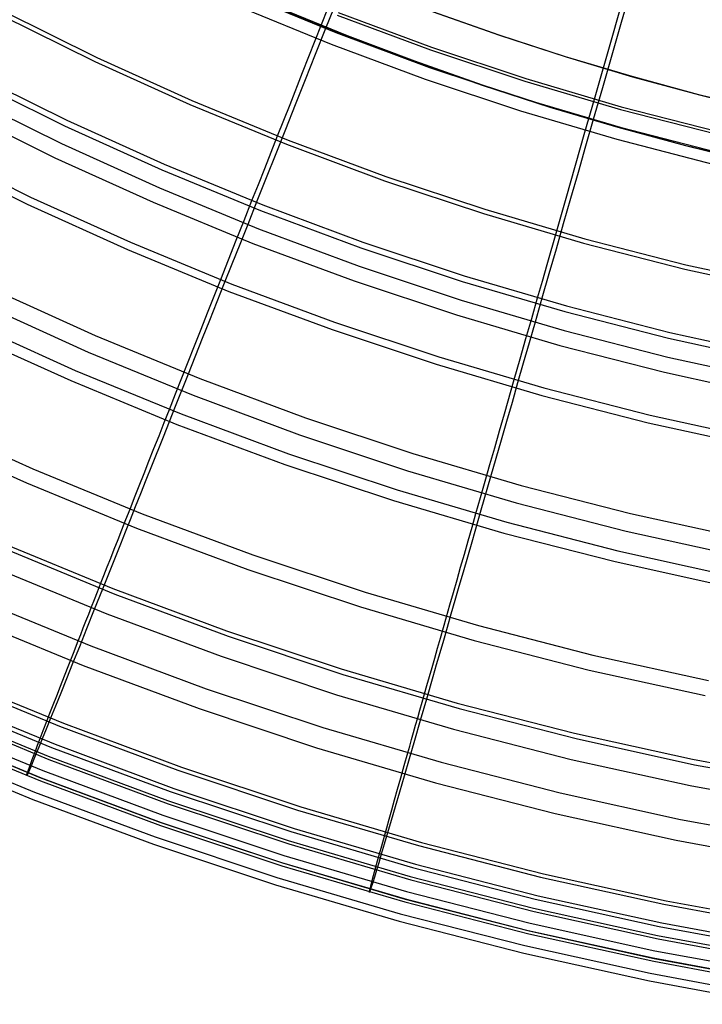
# Model space of a CAD drawing. Header units: millimetres. Extents: x 20498 to 21098, y 1199 to 1799.
# Tile 5 of 110: x 20688 to 20743, y 1203 to 1283. Entities that reach past the tile are written whole.
import ezdxf

# ---------------------------------------------------------------- set-up
doc = ezdxf.new("R2010")
doc.units = ezdxf.units.MM
doc.layers.add('Rico Pouf Ferm Living', color=7, linetype='Continuous', true_color=0x000000)

msp = doc.modelspace()

# ---------------------------------------------------------------- linework, layer by layer
at = {"layer": 'Rico Pouf Ferm Living'}
for p, q in [((20735.424, 1281.776, 57.109), (20736.939, 1287.073, 56.585)), ((20705.566, 1285.054, 373.013), (20713.038, 1281.978, 373.01)), ((20736.878, 1285.496, 380.009), (20736.105, 1282.803, 378.34)), ((20713.205, 1284.794, 374.842), (20712.217, 1282.303, 373.011)), ((20686.015, 1283.387, 57.67), (20693.576, 1279.641, 57.666)), ((20686.188, 1283.714, 59.63), (20693.737, 1279.975, 59.627)), ((20705.166, 1284.121, 374.688), (20712.67, 1281.032, 374.686)), ((20708.559, 1283.934, 16.192), (20713.973, 1281.724, 16.196)), ((20713.985, 1281.722, 37.969), (20708.571, 1283.932, 37.965)), ((20713.998, 1281.72, 59.741), (20708.583, 1283.93, 59.738)), ((20711.394, 1281.338, 58.133), (20712.417, 1283.923, 57.746)), ((20713.149, 1283.39, 55.76), (20720.694, 1280.587, 55.758)), ((20713.234, 1283.6, 57.746), (20720.771, 1280.799, 57.744)), ((20726.244, 1281.767, 10.76), (20720.884, 1283.652, 10.757)), ((20720.915, 1283.647, 65.189), (20726.275, 1281.761, 65.192)), ((20736.105, 1282.803, 378.34), (20735.342, 1280.142, 376.616)), ((20712.217, 1282.303, 373.011), (20711.388, 1280.217, 371.404)), ((20713.038, 1281.978, 373.01), (20720.612, 1279.163, 373.009)), ((20710.369, 1278.748, 58.571), (20711.394, 1281.338, 58.133)), ((20712.67, 1281.032, 374.686), (20720.277, 1278.205, 374.684)), ((20713.973, 1281.724, 16.196), (20719.412, 1279.659, 16.199)), ((20719.425, 1279.657, 37.972), (20713.985, 1281.722, 37.969)), ((20719.437, 1279.655, 59.745), (20713.998, 1281.72, 59.741)), ((20731.619, 1280.023, 10.764), (20726.244, 1281.767, 10.76)), ((20726.275, 1281.761, 65.192), (20731.649, 1280.017, 65.196)), ((20733.944, 1276.602, 57.742), (20735.424, 1281.776, 57.109)), ((20711.388, 1280.217, 371.404), (20710.573, 1278.162, 369.754)), ((20720.694, 1280.587, 55.758), (20728.331, 1278.047, 55.757)), ((20720.771, 1280.799, 57.744), (20728.4, 1278.261, 57.743)), ((20693.576, 1279.641, 57.666), (20701.262, 1276.161, 57.663)), ((20693.737, 1279.975, 59.627), (20701.411, 1276.499, 59.624)), ((20719.412, 1279.659, 16.199), (20724.872, 1277.739, 16.203)), ((20724.884, 1277.737, 37.976), (20719.425, 1279.657, 37.972)), ((20724.896, 1277.735, 59.749), (20719.437, 1279.655, 59.745)), ((20737.002, 1278.419, 10.767), (20731.619, 1280.023, 10.764)), ((20731.649, 1280.017, 65.196), (20737.032, 1278.414, 65.199)), ((20735.342, 1280.142, 376.616), (20734.589, 1277.521, 374.838)), ((20683.605, 1278.717, 61.047), (20691.329, 1274.891, 61.044)), ((20709.35, 1276.172, 59.065), (20710.369, 1278.748, 58.571)), ((20720.612, 1279.163, 373.009), (20728.279, 1276.613, 373.007)), ((20683.38, 1278.288, 59.116), (20691.119, 1274.454, 59.112)), ((20710.573, 1278.162, 369.754), (20709.769, 1276.138, 368.056)), ((20720.277, 1278.205, 374.684), (20727.977, 1275.643, 374.683)), ((20728.331, 1278.047, 55.757), (20736.051, 1275.773, 55.757)), ((20728.4, 1278.261, 57.743), (20736.113, 1275.99, 57.742)), ((20742.388, 1276.956, 10.77), (20737.002, 1278.419, 10.767)), ((20737.032, 1278.414, 65.199), (20742.419, 1276.95, 65.202)), ((20724.872, 1277.739, 16.203), (20730.345, 1275.963, 16.206)), ((20730.358, 1275.961, 37.979), (20724.884, 1277.737, 37.976)), ((20730.37, 1275.959, 59.752), (20724.896, 1277.735, 59.749)), ((20734.589, 1277.521, 374.838), (20733.85, 1274.945, 373.007)), ((20683.121, 1276.85, 358.789), (20690.892, 1273.001, 358.786)), ((20701.411, 1276.499, 59.624), (20709.201, 1273.292, 59.621)), ((20728.279, 1276.613, 373.007), (20736.03, 1274.331, 373.007)), ((20733.179, 1273.928, 58.129), (20733.944, 1276.602, 57.742)), ((20747.773, 1275.63, 10.774), (20742.388, 1276.956, 10.77)), ((20742.419, 1276.95, 65.202), (20747.804, 1275.625, 65.206)), ((20682.541, 1275.725, 360.255), (20690.352, 1271.856, 360.252)), ((20701.262, 1276.161, 57.663), (20709.064, 1272.949, 57.661)), ((20708.345, 1273.632, 59.622), (20709.35, 1276.172, 59.065)), ((20709.769, 1276.138, 368.056), (20708.978, 1274.145, 366.308)), ((20727.977, 1275.643, 374.683), (20735.762, 1273.351, 374.683)), ((20730.345, 1275.963, 16.206), (20735.828, 1274.33, 16.21)), ((20735.84, 1274.328, 37.983), (20730.358, 1275.961, 37.979)), ((20735.853, 1274.326, 59.756), (20730.37, 1275.959, 59.752)), ((20736.051, 1275.773, 55.757), (20743.846, 1273.769, 55.757)), ((20736.113, 1275.99, 57.742), (20743.9, 1273.988, 57.742)), ((20691.329, 1274.891, 61.044), (20699.181, 1271.335, 61.041)), ((20733.85, 1274.945, 373.007), (20733.231, 1272.788, 371.401)), ((20691.119, 1274.454, 59.112), (20698.987, 1270.891, 59.11)), ((20708.978, 1274.145, 366.308), (20708.198, 1272.183, 364.51)), ((20732.413, 1271.25, 58.567), (20733.179, 1273.928, 58.129)), ((20735.828, 1274.33, 16.21), (20741.314, 1272.839, 16.213)), ((20741.327, 1272.837, 37.986), (20735.84, 1274.328, 37.983)), ((20741.339, 1272.835, 59.759), (20735.853, 1274.326, 59.756)), ((20736.03, 1274.331, 373.007), (20743.856, 1272.319, 373.007)), ((20707.306, 1271.004, 60.283), (20708.345, 1273.632, 59.622)), ((20709.201, 1273.292, 59.621), (20717.098, 1270.358, 59.62)), ((20735.762, 1273.351, 374.683), (20743.622, 1271.33, 374.682)), ((20680.453, 1272.615, 63.39), (20688.391, 1268.683, 63.386)), ((20690.892, 1273.001, 358.786), (20698.792, 1269.423, 358.783)), ((20709.064, 1272.949, 57.661), (20716.973, 1270.01, 57.659)), ((20733.231, 1272.788, 371.401), (20732.62, 1270.663, 369.75)), ((20741.314, 1272.839, 16.213), (20746.799, 1271.489, 16.217)), ((20746.812, 1271.487, 37.99), (20741.327, 1272.837, 37.986)), ((20746.824, 1271.485, 59.763), (20741.339, 1272.835, 59.759)), ((20680.159, 1272.052, 61.51), (20688.116, 1268.11, 61.506)), ((20690.352, 1271.856, 360.252), (20698.291, 1268.261, 360.249)), ((20708.198, 1272.183, 364.51), (20707.43, 1270.25, 362.657)), ((20698.987, 1270.891, 59.11), (20706.973, 1267.603, 59.107)), ((20699.181, 1271.335, 61.041), (20707.152, 1268.053, 61.038)), ((20706.79, 1269.7, 60.648), (20707.306, 1271.004, 60.283)), ((20731.652, 1268.587, 59.061), (20732.413, 1271.25, 58.567)), ((20732.62, 1270.663, 369.75), (20732.02, 1268.57, 368.052)), ((20707.43, 1270.25, 362.657), (20706.674, 1268.346, 360.748)), ((20716.973, 1270.01, 57.659), (20724.979, 1267.347, 57.658)), ((20717.098, 1270.358, 59.62), (20725.092, 1267.699, 59.618)), ((20698.792, 1269.423, 358.783), (20706.811, 1266.122, 358.781)), ((20706.276, 1268.401, 61.039), (20706.79, 1269.7, 60.648)), ((20688.391, 1268.683, 63.386), (20696.46, 1265.028, 63.383)), ((20705.638, 1266.786, 61.564), (20706.276, 1268.401, 61.039)), ((20706.674, 1268.346, 360.748), (20705.929, 1266.472, 358.781)), ((20730.9, 1265.96, 59.618), (20731.652, 1268.587, 59.061)), ((20732.02, 1268.57, 368.052), (20731.428, 1266.51, 366.305)), ((20688.116, 1268.11, 61.506), (20696.206, 1264.447, 61.503)), ((20698.291, 1268.261, 360.249), (20706.351, 1264.943, 360.246)), ((20706.973, 1267.603, 59.107), (20715.069, 1264.595, 59.105)), ((20707.152, 1268.053, 61.038), (20715.232, 1265.051, 61.037)), ((20725.092, 1267.699, 59.618), (20733.174, 1265.319, 59.618)), ((20705.011, 1265.202, 62.124), (20705.638, 1266.786, 61.564)), ((20724.979, 1267.347, 57.658), (20733.073, 1264.963, 57.658)), ((20705.929, 1266.472, 358.781), (20705.286, 1264.853, 357.009)), ((20706.811, 1266.122, 358.781), (20714.94, 1263.101, 358.779)), ((20730.124, 1263.243, 60.279), (20730.9, 1265.96, 59.618)), ((20731.428, 1266.51, 366.305), (20730.845, 1264.48, 364.506)), ((20704.386, 1263.62, 62.727), (20705.011, 1265.202, 62.124)), ((20733.174, 1265.319, 59.618), (20741.333, 1263.221, 59.618)), ((20696.206, 1264.447, 61.503), (20704.417, 1261.066, 61.501)), ((20696.46, 1265.028, 63.383), (20704.651, 1261.656, 63.381)), ((20705.286, 1264.853, 357.009), (20704.657, 1263.272, 355.207)), ((20706.351, 1264.943, 360.246), (20714.521, 1261.907, 360.245)), ((20715.069, 1264.595, 59.105), (20723.264, 1261.869, 59.104)), ((20715.232, 1265.051, 61.037), (20723.411, 1262.33, 61.035)), ((20730.845, 1264.48, 364.506), (20730.27, 1262.482, 362.653)), ((20733.073, 1264.963, 57.658), (20741.245, 1262.862, 57.657)), ((20703.751, 1262.013, 63.381), (20704.386, 1263.62, 62.727)), ((20704.657, 1263.272, 355.207), (20704.042, 1261.724, 353.372)), ((20714.94, 1263.101, 358.779), (20723.168, 1260.364, 358.777)), ((20729.738, 1261.895, 60.644), (20730.124, 1263.243, 60.279)), ((20741.245, 1262.862, 57.657), (20749.485, 1261.046, 57.658)), ((20741.333, 1263.221, 59.618), (20749.56, 1261.408, 59.618)), ((20702.691, 1259.332, 64.558), (20703.751, 1262.013, 63.381)), ((20714.521, 1261.907, 360.245), (20722.792, 1259.156, 360.243)), ((20723.411, 1262.33, 61.035), (20731.68, 1259.895, 61.035)), ((20730.27, 1262.482, 362.653), (20729.705, 1260.513, 360.744)), ((20685.302, 1261.256, 343.65), (20693.614, 1257.492, 343.647)), ((20704.042, 1261.724, 353.372), (20703.439, 1260.206, 351.504)), ((20704.651, 1261.656, 63.381), (20712.954, 1258.571, 63.379)), ((20723.264, 1261.869, 59.104), (20731.549, 1259.429, 59.103)), ((20729.354, 1260.551, 61.035), (20729.738, 1261.895, 60.644)), ((20704.417, 1261.066, 61.501), (20712.741, 1257.973, 61.499)), ((20723.168, 1260.364, 358.777), (20731.487, 1257.915, 358.777)), ((20728.877, 1258.882, 61.56), (20729.354, 1260.551, 61.035)), ((20729.705, 1260.513, 360.744), (20729.148, 1258.574, 358.777)), ((20684.681, 1259.942, 344.898), (20693.039, 1256.157, 344.895)), ((20703.439, 1260.206, 351.504), (20702.846, 1258.717, 349.599)), ((20731.68, 1259.895, 61.035), (20740.028, 1257.749, 61.035)), ((20702.164, 1257.999, 65.187), (20702.691, 1259.332, 64.558)), ((20722.792, 1259.156, 360.243), (20731.153, 1256.694, 360.243)), ((20728.409, 1257.244, 62.12), (20728.877, 1258.882, 61.56)), ((20731.549, 1259.429, 59.103), (20739.914, 1257.278, 59.103)), ((20683.571, 1258.495, 68.782), (20691.996, 1254.68, 68.778)), ((20701.641, 1256.675, 65.844), (20702.164, 1257.999, 65.187)), ((20702.846, 1258.717, 349.599), (20702.264, 1257.252, 347.656)), ((20712.741, 1257.973, 61.499), (20721.168, 1255.17, 61.497)), ((20712.954, 1258.571, 63.379), (20721.36, 1255.775, 63.378)), ((20729.148, 1258.574, 358.777), (20728.667, 1256.901, 357.005)), ((20683.182, 1257.681, 67.032), (20691.636, 1253.852, 67.029)), ((20693.614, 1257.492, 343.647), (20702.051, 1254.019, 343.644)), ((20702.264, 1257.252, 347.656), (20701.124, 1254.386, 343.645)), ((20727.942, 1255.608, 62.723), (20728.409, 1257.244, 62.12)), ((20731.487, 1257.915, 358.777), (20739.886, 1255.755, 358.777)), ((20739.914, 1257.278, 59.103), (20748.348, 1255.419, 59.104)), ((20740.028, 1257.749, 61.035), (20748.446, 1255.894, 61.035)), ((20701.122, 1255.363, 66.53), (20701.641, 1256.675, 65.844)), ((20728.667, 1256.901, 357.005), (20728.196, 1255.266, 355.203)), ((20731.153, 1256.694, 360.243), (20739.594, 1254.524, 360.242)), ((20693.039, 1256.157, 344.895), (20701.523, 1252.665, 344.892)), ((20721.36, 1255.775, 63.378), (20729.857, 1253.273, 63.377)), ((20727.467, 1253.947, 63.377), (20727.942, 1255.608, 62.723)), ((20739.886, 1255.755, 358.777), (20748.355, 1253.889, 358.777)), ((20700.61, 1254.066, 67.247), (20701.122, 1255.363, 66.53)), ((20721.168, 1255.17, 61.497), (20729.686, 1252.662, 61.497)), ((20728.196, 1255.266, 355.203), (20727.736, 1253.665, 353.368)), ((20691.996, 1254.68, 68.778), (20700.549, 1251.159, 68.776)), ((20701.124, 1254.386, 343.645), (20700.082, 1251.769, 339.728)), ((20700.105, 1252.788, 67.995), (20700.61, 1254.066, 67.247)), ((20702.051, 1254.019, 343.644), (20710.604, 1250.841, 343.643)), ((20726.675, 1251.174, 64.554), (20727.467, 1253.947, 63.377)), ((20739.594, 1254.524, 360.242), (20748.106, 1252.647, 360.243)), ((20691.636, 1253.852, 67.029), (20700.218, 1250.32, 67.027)), ((20727.736, 1253.665, 353.368), (20727.285, 1252.096, 351.5)), ((20729.857, 1253.273, 63.377), (20738.436, 1251.067, 63.377)), ((20699.609, 1251.532, 68.776), (20700.105, 1252.788, 67.995)), ((20701.523, 1252.665, 344.892), (20710.123, 1249.469, 344.89)), ((20729.686, 1252.662, 61.497), (20738.287, 1250.45, 61.497)), ((20700.082, 1251.769, 339.728), (20699.094, 1249.288, 335.751)), ((20727.285, 1252.096, 351.5), (20726.841, 1250.555, 349.595)), ((20699.185, 1250.46, 69.482), (20699.609, 1251.532, 68.776)), ((20700.549, 1251.159, 68.776), (20709.219, 1247.937, 68.774)), ((20710.604, 1250.841, 343.643), (20719.262, 1247.961, 343.641)), ((20726.281, 1249.796, 65.183), (20726.675, 1251.174, 64.554)), ((20738.436, 1251.067, 63.377), (20747.086, 1249.16, 63.377)), ((20679.869, 1250.664, 75.32), (20688.568, 1246.725, 75.317)), ((20698.768, 1249.404, 70.216), (20699.185, 1250.46, 69.482)), ((20700.218, 1250.32, 67.027), (20708.917, 1247.087, 67.025)), ((20726.841, 1250.555, 349.595), (20726.406, 1249.041, 347.652)), ((20738.287, 1250.45, 61.497), (20746.959, 1248.539, 61.497)), ((20679.334, 1249.539, 73.834), (20688.072, 1245.582, 73.831)), ((20699.094, 1249.288, 335.751), (20698.158, 1246.938, 331.696)), ((20698.358, 1248.365, 70.982), (20698.768, 1249.404, 70.216)), ((20710.123, 1249.469, 344.89), (20718.828, 1246.573, 344.889)), ((20725.89, 1248.427, 65.84), (20726.281, 1249.796, 65.183)), ((20725.503, 1247.07, 66.526), (20725.89, 1248.427, 65.84)), ((20726.406, 1249.041, 347.652), (20725.553, 1246.078, 343.641)), ((20697.955, 1247.344, 71.779), (20698.358, 1248.365, 70.982)), ((20709.219, 1247.937, 68.774), (20717.995, 1245.018, 68.773)), ((20719.262, 1247.961, 343.641), (20728.015, 1245.383, 343.641)), ((20697.56, 1246.343, 72.609), (20697.955, 1247.344, 71.779)), ((20698.158, 1246.938, 331.696), (20697.709, 1245.811, 329.634)), ((20708.917, 1247.087, 67.025), (20717.723, 1244.158, 67.023)), ((20725.12, 1245.73, 67.243), (20725.503, 1247.07, 66.526)), ((20688.568, 1246.725, 75.317), (20697.399, 1243.09, 75.314)), ((20697.174, 1245.364, 73.474), (20697.56, 1246.343, 72.609)), ((20718.828, 1246.573, 344.889), (20727.629, 1243.981, 344.888)), ((20725.553, 1246.078, 343.641), (20724.773, 1243.371, 339.724)), ((20688.072, 1245.582, 73.831), (20696.943, 1241.931, 73.828)), ((20696.796, 1244.407, 74.376), (20697.174, 1245.364, 73.474)), ((20697.709, 1245.811, 329.634), (20697.272, 1244.715, 327.545)), ((20724.743, 1244.408, 67.991), (20725.12, 1245.73, 67.243)), ((20728.015, 1245.383, 343.641), (20736.851, 1243.111, 343.64)), ((20696.428, 1243.474, 75.315), (20696.796, 1244.407, 74.376)), ((20697.272, 1244.715, 327.545), (20696.848, 1243.649, 325.428)), ((20717.995, 1245.018, 68.773), (20726.867, 1242.406, 68.772)), ((20724.372, 1243.109, 68.772), (20724.743, 1244.408, 67.991)), ((20696.848, 1243.649, 325.428), (20696.435, 1242.614, 323.28)), ((20717.723, 1244.158, 67.023), (20726.625, 1241.536, 67.023)), ((20727.629, 1243.981, 344.888), (20736.515, 1241.697, 344.888)), ((20696.092, 1242.622, 76.231), (20696.428, 1243.474, 75.315)), ((20697.399, 1243.09, 75.314), (20706.35, 1239.763, 75.312)), ((20724.773, 1243.371, 339.724), (20724.034, 1240.805, 335.747)), ((20724.055, 1242.001, 69.478), (20724.372, 1243.109, 68.772)), ((20736.851, 1243.111, 343.64), (20745.762, 1241.147, 343.641)), ((20695.768, 1241.8, 77.173), (20696.092, 1242.622, 76.231)), ((20696.435, 1242.614, 323.28), (20696.034, 1241.608, 321.099)), ((20726.867, 1242.406, 68.772), (20735.825, 1240.102, 68.772)), ((20695.455, 1241.007, 78.141), (20695.768, 1241.8, 77.173)), ((20696.034, 1241.608, 321.099), (20695.644, 1240.632, 318.882)), ((20696.943, 1241.931, 73.828), (20705.935, 1238.589, 73.826)), ((20723.744, 1240.909, 70.212), (20724.055, 1242.001, 69.478)), ((20726.625, 1241.536, 67.023), (20735.614, 1239.225, 67.023)), ((20736.515, 1241.697, 344.888), (20745.475, 1239.722, 344.889)), ((20686.006, 1240.766, 83.394), (20695.044, 1237.046, 83.392)), ((20695.154, 1240.242, 79.135), (20695.455, 1241.007, 78.141)), ((20695.644, 1240.632, 318.882), (20695.265, 1239.683, 316.628)), ((20724.034, 1240.805, 335.747), (20723.334, 1238.375, 331.692)), ((20723.437, 1239.835, 70.978), (20723.744, 1240.909, 70.212)), ((20686.148, 1240.33, 309.622), (20695.188, 1236.608, 309.619)), ((20694.863, 1239.504, 80.157), (20695.154, 1240.242, 79.135)), ((20695.265, 1239.683, 316.628), (20694.897, 1238.762, 314.335)), ((20706.35, 1239.763, 75.312), (20715.411, 1236.749, 75.311)), ((20723.136, 1238.779, 71.775), (20723.437, 1239.835, 70.978)), ((20735.825, 1240.102, 68.772), (20744.857, 1238.112, 68.772)), ((20694.583, 1238.792, 81.206), (20694.863, 1239.504, 80.157)), ((20735.614, 1239.225, 67.023), (20744.676, 1237.228, 67.023)), ((20685.466, 1238.749, 310.382), (20694.561, 1235.006, 310.379)), ((20694.05, 1237.44, 83.392), (20694.312, 1238.104, 82.284)), ((20694.897, 1238.762, 314.335), (20694.194, 1237.002, 309.619)), ((20694.312, 1238.104, 82.284), (20694.583, 1238.792, 81.206)), ((20705.935, 1238.589, 73.826), (20715.037, 1235.561, 73.825)), ((20722.841, 1237.745, 72.605), (20723.136, 1238.779, 71.775)), ((20723.334, 1238.375, 331.692), (20722.998, 1237.209, 329.63)), ((20693.797, 1236.797, 84.529), (20694.05, 1237.44, 83.392)), ((20722.552, 1236.732, 73.47), (20722.841, 1237.745, 72.605)), ((20694.194, 1237.002, 309.619), (20693.532, 1235.347, 304.722)), ((20693.553, 1236.175, 85.697), (20693.797, 1236.797, 84.529)), ((20695.044, 1237.046, 83.392), (20704.206, 1233.641, 83.389)), ((20695.188, 1236.608, 309.619), (20704.351, 1233.203, 309.617)), ((20715.411, 1236.749, 75.311), (20724.572, 1234.052, 75.31)), ((20722.27, 1235.743, 74.372), (20722.552, 1236.732, 73.47)), ((20722.998, 1237.209, 329.63), (20722.671, 1236.076, 327.541)), ((20684.051, 1236.21, 93.379), (20693.248, 1232.424, 93.376)), ((20693.316, 1235.573, 86.896), (20693.553, 1236.175, 85.697)), ((20721.995, 1234.778, 75.31), (20722.27, 1235.743, 74.372)), ((20722.671, 1236.076, 327.541), (20722.353, 1234.974, 325.423)), ((20692.865, 1234.425, 89.39), (20693.087, 1234.99, 88.127)), ((20693.532, 1235.347, 304.722), (20692.91, 1233.795, 299.661)), ((20693.087, 1234.99, 88.127), (20693.316, 1235.573, 86.896)), ((20694.561, 1235.006, 310.379), (20703.78, 1231.579, 310.377)), ((20715.037, 1235.561, 73.825), (20724.239, 1232.852, 73.824)), ((20722.353, 1234.974, 325.423), (20722.044, 1233.904, 323.275)), ((20683.372, 1234.64, 92.592), (20692.624, 1230.832, 92.589)), ((20692.65, 1233.876, 90.685), (20692.865, 1234.425, 89.39)), ((20721.744, 1233.897, 76.227), (20721.995, 1234.778, 75.31)), ((20692.237, 1232.825, 93.377), (20692.441, 1233.343, 92.014)), ((20692.91, 1233.795, 299.661), (20692.329, 1232.344, 294.46)), ((20692.441, 1233.343, 92.014), (20692.65, 1233.876, 90.685)), ((20704.206, 1233.641, 83.389), (20713.48, 1230.556, 83.388)), ((20721.502, 1233.047, 77.169), (20721.744, 1233.897, 76.227)), ((20722.044, 1233.904, 323.275), (20721.744, 1232.864, 321.094)), ((20724.572, 1234.052, 75.31), (20733.82, 1231.674, 75.31)), ((20691.848, 1231.83, 96.202), (20692.237, 1232.825, 93.377)), ((20704.351, 1233.203, 309.617), (20713.627, 1230.118, 309.616)), ((20721.269, 1232.227, 78.136), (20721.502, 1233.047, 77.169)), ((20721.744, 1232.864, 321.094), (20721.452, 1231.854, 318.878)), ((20724.239, 1232.852, 73.824), (20733.53, 1230.463, 73.824)), ((20691.48, 1230.891, 99.161), (20691.848, 1231.83, 96.202)), ((20692.329, 1232.344, 294.46), (20691.787, 1230.994, 289.146)), ((20693.248, 1232.424, 93.376), (20702.571, 1228.96, 93.374)), ((20721.043, 1231.437, 79.131), (20721.269, 1232.227, 78.136)), ((20721.452, 1231.854, 318.878), (20721.169, 1230.873, 316.624)), ((20733.82, 1231.674, 75.31), (20743.146, 1229.618, 75.311)), ((20691.133, 1230.005, 102.258), (20691.48, 1230.891, 99.161)), ((20691.787, 1230.994, 289.146), (20691.284, 1229.744, 283.745)), ((20703.78, 1231.579, 310.377), (20713.113, 1228.475, 310.376)), ((20720.826, 1230.674, 80.152), (20721.043, 1231.437, 79.131)), ((20721.169, 1230.873, 316.624), (20720.893, 1229.921, 314.331)), ((20692.624, 1230.832, 92.589), (20702.002, 1227.346, 92.587)), ((20713.48, 1230.556, 83.388), (20722.856, 1227.795, 83.387)), ((20713.627, 1230.118, 309.616), (20723.004, 1227.357, 309.615)), ((20720.617, 1229.937, 81.202), (20720.826, 1230.674, 80.152)), ((20733.53, 1230.463, 73.824), (20742.898, 1228.398, 73.824)), ((20681.318, 1229.795, 119.866), (20690.738, 1225.918, 119.863)), ((20681.637, 1230.034, 267.279), (20691.039, 1226.163, 267.276)), ((20690.808, 1229.171, 105.493), (20691.133, 1230.005, 102.258)), ((20691.284, 1229.744, 283.745), (20690.82, 1228.591, 278.282)), ((20720.893, 1229.921, 314.331), (20720.367, 1228.1, 309.615)), ((20720.415, 1229.226, 82.28), (20720.617, 1229.937, 81.202)), ((20690.82, 1228.591, 278.282), (20690.394, 1227.534, 272.784)), ((20690.503, 1228.388, 108.869), (20690.808, 1229.171, 105.493)), ((20702.571, 1228.96, 93.374), (20712.009, 1225.821, 93.373)), ((20720.031, 1227.874, 84.525), (20720.219, 1228.539, 83.387)), ((20720.219, 1228.539, 83.387), (20720.415, 1229.226, 82.28)), ((20680.592, 1228.115, 119.505), (20690.07, 1224.213, 119.502)), ((20680.913, 1228.356, 267.656), (20690.374, 1224.462, 267.654)), ((20690.217, 1227.654, 112.388), (20690.503, 1228.388, 108.869)), ((20713.113, 1228.475, 310.376), (20722.548, 1225.697, 310.375)), ((20719.848, 1227.231, 85.693), (20720.031, 1227.874, 84.525)), ((20720.367, 1228.1, 309.615), (20719.871, 1226.388, 304.718)), ((20722.856, 1227.795, 83.387), (20732.323, 1225.361, 83.387)), ((20680.322, 1227.42, 140.4), (20689.823, 1223.508, 140.398)), ((20680.359, 1227.153, 244.855), (20689.864, 1223.24, 244.852)), ((20689.703, 1226.328, 119.863), (20689.95, 1226.968, 116.052)), ((20689.95, 1226.968, 116.052), (20690.217, 1227.654, 112.388)), ((20690.394, 1227.534, 272.784), (20690.006, 1226.573, 267.276)), ((20702.002, 1227.346, 92.587), (20711.496, 1224.189, 92.586)), ((20719.671, 1226.609, 86.892), (20719.848, 1227.231, 85.693)), ((20723.004, 1227.357, 309.615), (20732.472, 1224.922, 309.615)), ((20679.85, 1226.262, 159.719), (20689.391, 1222.334, 159.716)), ((20689.411, 1225.574, 124.979), (20689.703, 1226.328, 119.863)), ((20690.006, 1226.573, 267.276), (20689.649, 1225.69, 261.672)), ((20691.039, 1226.163, 267.276), (20700.57, 1222.621, 267.274)), ((20719.871, 1226.388, 304.718), (20719.405, 1224.783, 299.656)), ((20719.5, 1226.006, 88.122), (20719.671, 1226.609, 86.892)), ((20679.587, 1225.719, 140.212), (20689.148, 1221.783, 140.209)), ((20679.626, 1225.454, 245.071), (20689.19, 1221.517, 245.068)), ((20679.684, 1225.676, 219.318), (20689.242, 1221.742, 219.315)), ((20689.164, 1224.932, 130.087), (20689.411, 1225.574, 124.979)), ((20689.649, 1225.69, 261.672), (20689.333, 1224.913, 256.104)), ((20690.738, 1225.918, 119.863), (20700.286, 1222.369, 119.861)), ((20712.009, 1225.821, 93.373), (20721.549, 1223.011, 93.372)), ((20719.174, 1224.855, 90.681), (20719.334, 1225.422, 89.385)), ((20719.334, 1225.422, 89.385), (20719.5, 1226.006, 88.122)), ((20722.548, 1225.697, 310.375), (20732.073, 1223.248, 310.375)), ((20732.323, 1225.361, 83.387), (20741.868, 1223.257, 83.388)), ((20679.113, 1224.556, 159.619), (20688.713, 1220.604, 159.616)), ((20688.955, 1224.386, 135.217), (20689.164, 1224.932, 130.087)), ((20689.333, 1224.913, 256.104), (20689.057, 1224.236, 250.516)), ((20719.405, 1224.783, 299.656), (20718.97, 1223.283, 294.455)), ((20719.018, 1224.304, 92.01), (20719.174, 1224.855, 90.681)), ((20732.472, 1224.922, 309.615), (20742.018, 1222.818, 309.615)), ((20678.946, 1223.969, 219.385), (20688.564, 1220.01, 219.382)), ((20688.525, 1223.246, 150.035), (20688.779, 1223.922, 140.398)), ((20688.779, 1223.922, 140.398), (20688.955, 1224.386, 135.217)), ((20689.057, 1224.236, 250.516), (20688.819, 1223.654, 244.852)), ((20690.07, 1224.213, 119.502), (20699.678, 1220.643, 119.5)), ((20690.374, 1224.462, 267.654), (20699.964, 1220.898, 267.651)), ((20711.496, 1224.189, 92.586), (20721.094, 1221.362, 92.585)), ((20718.575, 1222.74, 96.197), (20718.866, 1223.768, 93.372)), ((20718.866, 1223.768, 93.372), (20719.018, 1224.304, 92.01)), ((20688.342, 1222.75, 159.717), (20688.525, 1223.246, 150.035)), ((20688.598, 1223.119, 238.484), (20688.423, 1222.699, 232.112)), ((20688.819, 1223.654, 244.852), (20688.598, 1223.119, 238.484)), ((20689.823, 1223.508, 140.398), (20699.455, 1219.929, 140.395)), ((20689.864, 1223.24, 244.852), (20699.498, 1219.66, 244.85)), ((20718.97, 1223.283, 294.455), (20718.564, 1221.887, 289.142)), ((20721.549, 1223.011, 93.372), (20731.182, 1220.535, 93.372)), ((20732.073, 1223.248, 310.375), (20741.678, 1221.131, 310.375)), ((20741.868, 1223.257, 83.388), (20751.48, 1221.486, 83.389)), ((20688.072, 1221.964, 189.045), (20688.342, 1222.75, 159.717)), ((20688.191, 1222.158, 219.316), (20688.074, 1221.915, 204.531)), ((20688.423, 1222.699, 232.112), (20688.191, 1222.158, 219.316)), ((20689.391, 1222.334, 159.716), (20699.062, 1218.74, 159.714)), ((20700.286, 1222.369, 119.861), (20709.952, 1219.154, 119.86)), ((20700.57, 1222.621, 267.274), (20710.218, 1219.412, 267.272)), ((20718.301, 1221.768, 99.157), (20718.575, 1222.74, 96.197)), ((20742.018, 1222.818, 309.615), (20751.632, 1221.047, 309.617)), ((20688.074, 1221.915, 204.531), (20688.072, 1221.964, 189.045)), ((20689.148, 1221.783, 140.209), (20698.839, 1218.182, 140.207)), ((20689.19, 1221.517, 245.068), (20698.884, 1217.915, 245.066)), ((20689.242, 1221.742, 219.315), (20698.93, 1218.141, 219.313)), ((20718.042, 1220.852, 102.253), (20718.301, 1221.768, 99.157)), ((20718.564, 1221.887, 289.142), (20718.187, 1220.593, 283.74)), ((20721.094, 1221.362, 92.585), (20730.784, 1218.871, 92.585)), ((20688.713, 1220.604, 159.616), (20698.445, 1216.987, 159.614)), ((20699.678, 1220.643, 119.5), (20709.405, 1217.408, 119.499)), ((20699.964, 1220.898, 267.651), (20709.672, 1217.669, 267.65)), ((20717.799, 1219.99, 105.488), (20718.042, 1220.852, 102.253)), ((20718.187, 1220.593, 283.74), (20717.839, 1219.401, 278.278)), ((20731.182, 1220.535, 93.372), (20740.894, 1218.394, 93.372)), ((20741.678, 1221.131, 310.375), (20751.35, 1219.349, 310.377)), ((20688.564, 1220.01, 219.382), (20698.313, 1216.387, 219.38)), ((20699.455, 1219.929, 140.395), (20709.205, 1216.686, 140.394)), ((20717.572, 1219.181, 108.864), (20717.799, 1219.99, 105.488)), ((20699.498, 1219.66, 244.85), (20709.251, 1216.416, 244.849)), ((20709.952, 1219.154, 119.86), (20719.724, 1216.277, 119.859)), ((20710.218, 1219.412, 267.272), (20719.972, 1216.54, 267.271)), ((20717.359, 1218.422, 112.383), (20717.572, 1219.181, 108.864)), ((20717.839, 1219.401, 278.278), (20717.52, 1218.308, 272.78)), ((20698.839, 1218.182, 140.207), (20708.65, 1214.919, 140.206)), ((20698.93, 1218.141, 219.313), (20708.737, 1214.879, 219.312)), ((20699.062, 1218.74, 159.714), (20708.852, 1215.484, 159.713)), ((20717.16, 1217.713, 116.047), (20717.359, 1218.422, 112.383)), ((20717.52, 1218.308, 272.78), (20717.228, 1217.314, 267.272)), ((20730.784, 1218.871, 92.585), (20740.555, 1216.717, 92.585)), ((20740.894, 1218.394, 93.372), (20750.676, 1216.591, 93.374)), ((20698.884, 1217.915, 245.066), (20708.698, 1214.651, 245.065)), ((20709.405, 1217.408, 119.499), (20719.237, 1214.512, 119.498)), ((20709.672, 1217.669, 267.65), (20719.487, 1214.779, 267.649)), ((20716.976, 1217.052, 119.859), (20717.16, 1217.713, 116.047)), ((20698.445, 1216.987, 159.614), (20708.296, 1213.711, 159.612)), ((20709.205, 1216.686, 140.394), (20719.061, 1213.784, 140.393)), ((20716.759, 1216.272, 124.974), (20716.976, 1217.052, 119.859)), ((20717.228, 1217.314, 267.272), (20716.96, 1216.401, 261.668)), ((20740.555, 1216.717, 92.585), (20750.394, 1214.904, 92.586)), ((20698.313, 1216.387, 219.38), (20708.181, 1213.105, 219.379)), ((20709.251, 1216.416, 244.849), (20719.11, 1213.512, 244.848)), ((20716.575, 1215.609, 130.083), (20716.759, 1216.272, 124.974)), ((20716.96, 1216.401, 261.668), (20716.724, 1215.597, 256.1)), ((20719.724, 1216.277, 119.859), (20729.59, 1213.74, 119.859)), ((20719.972, 1216.54, 267.271), (20729.819, 1214.008, 267.271)), ((20708.852, 1215.484, 159.713), (20718.749, 1212.569, 159.712)), ((20716.289, 1214.565, 140.393), (20716.42, 1215.045, 135.213)), ((20716.42, 1215.045, 135.213), (20716.575, 1215.609, 130.083)), ((20716.724, 1215.597, 256.1), (20716.516, 1214.897, 250.512)), ((20708.65, 1214.919, 140.206), (20718.569, 1211.998, 140.205)), ((20708.698, 1214.651, 245.065), (20718.619, 1211.729, 245.064)), ((20708.737, 1214.879, 219.312), (20718.652, 1211.96, 219.311)), ((20716.1, 1213.866, 150.03), (20716.289, 1214.565, 140.393)), ((20716.337, 1214.294, 244.848), (20716.171, 1213.741, 238.479)), ((20716.516, 1214.897, 250.512), (20716.337, 1214.294, 244.848)), ((20719.237, 1214.512, 119.498), (20729.165, 1211.96, 119.498)), ((20719.487, 1214.779, 267.649), (20729.395, 1212.231, 267.649)), ((20708.296, 1213.711, 159.612), (20718.255, 1210.778, 159.612)), ((20715.966, 1213.354, 159.712), (20716.1, 1213.866, 150.03)), ((20716.171, 1213.741, 238.479), (20716.039, 1213.307, 232.108)), ((20719.061, 1213.784, 140.393), (20729.013, 1211.225, 140.393)), ((20719.11, 1213.512, 244.848), (20729.065, 1210.953, 244.848)), ((20729.59, 1213.74, 119.859), (20739.538, 1211.547, 119.859)), ((20729.819, 1214.008, 267.271), (20739.749, 1211.82, 267.272)), ((20708.181, 1213.105, 219.379), (20718.158, 1210.167, 219.378)), ((20715.769, 1212.543, 189.04), (20715.966, 1213.354, 159.712)), ((20715.863, 1212.746, 219.311), (20715.773, 1212.494, 204.527)), ((20716.039, 1213.307, 232.108), (20715.863, 1212.746, 219.311)), ((20715.773, 1212.494, 204.527), (20715.769, 1212.543, 189.04)), ((20718.569, 1211.998, 140.205), (20728.582, 1209.423, 140.205)), ((20718.652, 1211.96, 219.311), (20728.662, 1209.386, 219.311)), ((20718.749, 1212.569, 159.712), (20728.742, 1210, 159.712)), ((20729.165, 1211.96, 119.498), (20739.174, 1209.754, 119.498)), ((20729.395, 1212.231, 267.649), (20739.387, 1210.029, 267.65)), ((20739.749, 1211.82, 267.272), (20749.748, 1209.977, 267.273)), ((20718.619, 1211.729, 245.064), (20728.636, 1209.154, 245.064)), ((20729.013, 1211.225, 140.393), (20739.047, 1209.013, 140.394)), ((20739.538, 1211.547, 119.859), (20749.556, 1209.701, 119.86)), ((20718.255, 1210.778, 159.612), (20728.31, 1208.193, 159.612)), ((20729.065, 1210.953, 244.848), (20739.102, 1208.741, 244.848)), ((20718.158, 1210.167, 219.378), (20728.23, 1207.577, 219.378)), ((20728.582, 1209.423, 140.205), (20738.679, 1207.198, 140.205)), ((20728.742, 1210, 159.712), (20738.818, 1207.779, 159.712)), ((20739.174, 1209.754, 119.498), (20749.255, 1207.896, 119.5)), ((20739.387, 1210.029, 267.65), (20749.448, 1208.175, 267.651)), ((20728.636, 1209.154, 245.064), (20738.735, 1206.928, 245.064)), ((20728.662, 1209.386, 219.311), (20738.756, 1207.161, 219.311)), ((20739.047, 1209.013, 140.394), (20749.152, 1207.151, 140.395)), ((20739.102, 1208.741, 244.848), (20749.21, 1206.878, 244.849)), ((20728.31, 1208.193, 159.612), (20738.449, 1205.958, 159.612)), ((20728.23, 1207.577, 219.378), (20738.387, 1205.338, 219.378)), ((20738.679, 1207.198, 140.205), (20748.847, 1205.324, 140.206)), ((20738.756, 1207.161, 219.311), (20748.92, 1205.288, 219.313)), ((20738.818, 1207.779, 159.712), (20748.964, 1205.909, 159.713)), ((20738.735, 1206.928, 245.064), (20748.907, 1205.053, 245.065)), ((20738.449, 1205.958, 159.612), (20748.659, 1204.076, 159.613)), ((20738.387, 1205.338, 219.378), (20748.615, 1203.454, 219.379))]:
    msp.add_line(p, q, dxfattribs=at)

doc.saveas('drawing.dxf')
